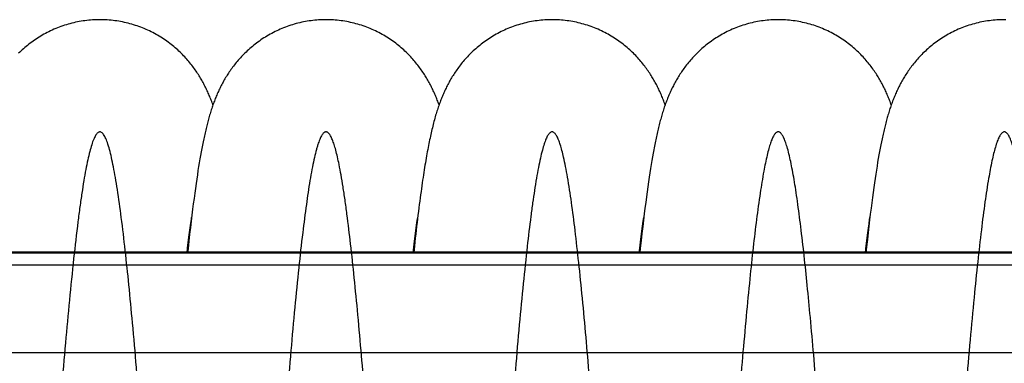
# Model space of a CAD drawing. Extents: x 0 to 594, y 0 to 420.
# Tile 9 of 33: x 250 to 308, y 174 to 194. Entities that reach past the tile are written whole.
import ezdxf

# ---------------------------------------------------------------- set-up
doc = ezdxf.new("R2010")
doc.units = 0
doc.header["$LTSCALE"] = 32.67
for name, color, linetype in [('110593_DXF_CONTINUOUS_LINE', 7, 'CONTINUOUS'), ('110803_DXF_CONTINUOUS_LINE', 7, 'CONTINUOUS'), ('HOSE_125_125DXF_CONTINUOUS', 7, 'CONTINUOUS')]:
    doc.layers.add(name, color=color, linetype=linetype)

msp = doc.modelspace()

# ---------------------------------------------------------------- linework, layer by layer
at = {"layer": '110593_DXF_CONTINUOUS_LINE', "color": 7, "linetype": 'CONTINUOUS'}
for p, q in [((259.52001, 180.35685), (259.49028, 180.35685)), ((272.93181, 180.35685), (272.90202, 180.35685)), ((286.34353, 180.35685), (286.31378, 180.35685)), ((299.75533, 180.35685), (299.72555, 180.35685))]:
    msp.add_line(p, q, dxfattribs=at)
at = {"layer": '110803_DXF_CONTINUOUS_LINE', "color": 7, "linetype": 'CONTINUOUS'}
msp.add_line((239.27829, 180.31403), (371.47829, 180.31403), dxfattribs=at)
at = {"layer": '110803_DXF_CONTINUOUS_LINE', "color": 9, "linetype": 'CONTINUOUS'}
for p, q in [((239.27829, 179.61415), (371.47829, 179.61415)), ((239.27829, 174.42382), (371.47829, 174.42382))]:
    msp.add_line(p, q, dxfattribs=at)
at = {"layer": 'HOSE_125_125DXF_CONTINUOUS', "color": 7, "linetype": 'CONTINUOUS'}
for p, q in [((300.67155, 186.90585), (300.63404, 186.71887)), ((260.35835, 186.50997), (260.32089, 186.30952)), ((260.39591, 186.70434), (260.35835, 186.50997)), ((260.43367, 186.89304), (260.39591, 186.70434)), ((300.55953, 186.32778), (300.52237, 186.1228)), ((300.59673, 186.52631), (300.55953, 186.32778)), ((300.63404, 186.71887), (300.59673, 186.52631)), ((260.24597, 185.88816), (260.20836, 185.6662)), ((260.28347, 186.10245), (260.24597, 185.88816)), ((260.32089, 186.30952), (260.28347, 186.10245)), ((287.05214, 185.78652), (287.01331, 185.55396)), ((287.0908, 186.01072), (287.05214, 185.78652)), ((287.12938, 186.22715), (287.0908, 186.01072)), ((300.48517, 185.91082), (300.44787, 185.69141)), ((300.52237, 186.1228), (300.48517, 185.91082)), ((260.13257, 185.19749), (260.09423, 184.94948)), ((260.17059, 185.43621), (260.13257, 185.19749)), ((260.20836, 185.6662), (260.17059, 185.43621)), ((286.97425, 185.31233), (286.9349, 185.06114)), ((287.01331, 185.55396), (286.97425, 185.31233)), ((300.37271, 185.22829), (300.33469, 184.98327)), ((300.41042, 185.46416), (300.37271, 185.22829)), ((300.44787, 185.69141), (300.41042, 185.46416)), ((260.05553, 184.6915), (260.01643, 184.42318)), ((260.09423, 184.94948), (260.05553, 184.6915)), ((286.89518, 184.79977), (286.85501, 184.52732)), ((286.9349, 185.06114), (286.89518, 184.79977)), ((300.29633, 184.72857), (300.25757, 184.46373)), ((300.33469, 184.98327), (300.29633, 184.72857)), ((259.97689, 184.14399), (259.93683, 183.85314)), ((260.01643, 184.42318), (259.97689, 184.14399)), ((286.81435, 184.24321), (286.77315, 183.94691)), ((286.85501, 184.52732), (286.81435, 184.24321)), ((300.21838, 184.18818), (300.17865, 183.90106)), ((300.25757, 184.46373), (300.21838, 184.18818)), ((259.89618, 183.54979), (259.85491, 183.23327)), ((259.93683, 183.85314), (259.89618, 183.54979)), ((286.7314, 183.63785), (286.68903, 183.31533)), ((286.77315, 183.94691), (286.7314, 183.63785)), ((300.13836, 183.60175), (300.09748, 183.28968)), ((300.17865, 183.90106), (300.13836, 183.60175)), ((259.81297, 182.90292), (259.77028, 182.55774)), ((259.85491, 183.23327), (259.81297, 182.90292)), ((286.64603, 182.97878), (286.60238, 182.62776)), ((286.68903, 183.31533), (286.64603, 182.97878)), ((300.05597, 182.96422), (300.01374, 182.62447)), ((300.09748, 183.28968), (300.05597, 182.96422)), ((259.77028, 182.55774), (259.72681, 182.19698)), ((273.10109, 181.95399), (273.13939, 182.23497)), ((273.13939, 182.23497), (273.16547, 182.42085)), ((286.55791, 182.26059), (286.51255, 181.87602)), ((286.54623, 182.19929), (286.57702, 182.4194)), ((286.60238, 182.62776), (286.55791, 182.26059)), ((299.97078, 182.26977), (299.92705, 181.89947)), ((299.93658, 182.0427), (299.97066, 182.29062)), ((299.97066, 182.29062), (299.9889, 182.42031)), ((300.01374, 182.62447), (299.97078, 182.26977)), ((259.63465, 181.53796), (259.67069, 181.81428)), ((259.6825, 181.81983), (259.63727, 181.42519)), ((259.67069, 181.81428), (259.70562, 182.07463)), ((259.72681, 182.19698), (259.6825, 181.81983)), ((273.02104, 181.33888), (273.06156, 181.65489)), ((273.06156, 181.65489), (273.10109, 181.95399)), ((286.51255, 181.87602), (286.46614, 181.4723)), ((286.46682, 181.60477), (286.50691, 181.9096)), ((286.50691, 181.9096), (286.54623, 182.19929)), ((299.865, 181.49948), (299.90136, 181.7792)), ((299.92705, 181.89947), (299.88244, 181.51227)), ((299.90136, 181.7792), (299.93658, 182.0427)), ((259.5592, 180.93543), (259.59748, 181.24515)), ((259.63727, 181.42519), (259.59109, 181.01217)), ((259.59748, 181.24515), (259.63465, 181.53796)), ((272.97974, 181.00714), (273.02104, 181.33888)), ((286.38488, 180.95295), (286.42613, 181.2858)), ((286.46614, 181.4723), (286.41849, 181.04715)), ((286.42613, 181.2858), (286.46682, 181.60477)), ((299.7889, 180.88943), (299.82751, 181.20304)), ((299.83691, 181.10714), (299.79034, 180.68276)), ((299.82751, 181.20304), (299.865, 181.49948)), ((299.88244, 181.51227), (299.83691, 181.10714)), ((259.48529, 180.31403), (259.51987, 180.6086)), ((259.54391, 180.57975), (259.51548, 180.31403)), ((259.51987, 180.6086), (259.5592, 180.93543)), ((259.59109, 181.01217), (259.54391, 180.57975)), ((272.89701, 180.31403), (272.9378, 180.66046)), ((272.9378, 180.66046), (272.97974, 181.00714)), ((286.3088, 180.31403), (286.34312, 180.60631)), ((286.36952, 180.59913), (286.339, 180.31403)), ((286.34312, 180.60631), (286.38488, 180.95295)), ((286.41849, 181.04715), (286.36952, 180.59913)), ((299.72057, 180.31403), (299.7492, 180.5583)), ((299.7492, 180.5583), (299.7889, 180.88943)), ((299.79034, 180.68276), (299.75077, 180.31403))]:
    msp.add_line(p, q, dxfattribs=at)
at = {"layer": 'HOSE_125_125DXF_CONTINUOUS', "color": 9, "linetype": 'CONTINUOUS'}
msp.add_line((366.27604, 180.35685), (244.27604, 180.35685), dxfattribs=at)
at = {"layer": 'HOSE_125_125DXF_CONTINUOUS', "color": 7, "linetype": 'CONTINUOUS'}
for points in [[(254.31372, 194.14185), (254.21683, 194.14116), (254.10353, 194.1386), (253.99029, 194.13416), (253.87715, 194.12783), (253.76413, 194.11961), (253.65128, 194.10952), (253.53864, 194.09756), (253.42623, 194.08373), (253.31411, 194.06803), (253.2023, 194.05048), (253.09083, 194.03107), (252.97976, 194.00984), (252.86911, 193.98677), (252.75891, 193.96188), (252.64922, 193.93519), (252.54005, 193.90671), (252.43144, 193.87644), (252.32345, 193.84442), (252.2161, 193.81065), (252.10942, 193.77515), (252.00348, 193.73796), (251.89831, 193.69908), (251.79393, 193.65853), (251.69042, 193.61637), (251.58778, 193.57259), (251.48605, 193.52723), (251.38531, 193.48034), (251.28557, 193.43194), (251.18686, 193.38205), (251.08926, 193.33074), (250.99279, 193.27803), (250.89746, 193.22395), (250.80338, 193.16859), (250.71054, 193.11197), (250.61898, 193.05413), (250.52879, 192.99517), (250.44, 192.93513), (250.3526, 192.87404), (250.26668, 192.81201), (250.18225, 192.74908), (250.0993, 192.68528), (250.01789, 192.62071), (249.93803, 192.5554), (249.8597, 192.4894), (249.78295, 192.42281), (249.70779, 192.35566), (249.63418, 192.28799), (249.56218, 192.2199), (249.49178, 192.15142)], [(261.01949, 189.09448), (261.00322, 189.14026), (260.97577, 189.21562), (260.94799, 189.29014), (260.91986, 189.36385), (260.89136, 189.4368), (260.86243, 189.50915), (260.83307, 189.5809), (260.80324, 189.65212), (260.77287, 189.72298), (260.74191, 189.79355), (260.71038, 189.8638), (260.67823, 189.93379), (260.64542, 190.00358), (260.61196, 190.07314), (260.57791, 190.14232), (260.54328, 190.21107), (260.50804, 190.27947), (260.47217, 190.34751), (260.43573, 190.41508), (260.39865, 190.48231), (260.36073, 190.54951), (260.32197, 190.61668), (260.28233, 190.68381), (260.24161, 190.75122), (260.19974, 190.81898), (260.15672, 190.88699), (260.11245, 190.95536), (260.06688, 191.0241), (260.02, 191.09317), (259.97173, 191.16259), (259.922, 191.23241), (259.87082, 191.30252), (259.81822, 191.37282), (259.76416, 191.44328), (259.70863, 191.51386), (259.65172, 191.58438), (259.59345, 191.65478), (259.53375, 191.72506), (259.47264, 191.79515), (259.41011, 191.86501), (259.34614, 191.93463), (259.28066, 192.00402), (259.21365, 192.07313), (259.14509, 192.14194), (259.07493, 192.21044), (259.00314, 192.27862), (258.9297, 192.3464), (258.85466, 192.41371), (258.77798, 192.48052), (258.69965, 192.54678), (258.61977, 192.61235), (258.53833, 192.67721), (258.45531, 192.74131), (258.37082, 192.80454), (258.28485, 192.86684), (258.19741, 192.9282), (258.10858, 192.98849), (258.01837, 193.0477), (257.92679, 193.10577), (257.83394, 193.16262), (257.73983, 193.21821), (257.64447, 193.27252), (257.54794, 193.32546), (257.45027, 193.37702), (257.35146, 193.42716), (257.2516, 193.47581), (257.1507, 193.52297), (257.04878, 193.56859), (256.94594, 193.61263), (256.84218, 193.65507), (256.73754, 193.69588), (256.63209, 193.73501), (256.52587, 193.77246), (256.41889, 193.8082), (256.31124, 193.8422), (256.20294, 193.87444), (256.09401, 193.90492), (255.98452, 193.9336), (255.87449, 193.96048), (255.76395, 193.98555), (255.65297, 194.00878), (255.54157, 194.03017), (255.42978, 194.04971), (255.31765, 194.06739), (255.20521, 194.0832), (255.09249, 194.09714), (254.97952, 194.1092), (254.86635, 194.11937), (254.75301, 194.12765), (254.63953, 194.13404), (254.52596, 194.13854), (254.41231, 194.14113), (254.31372, 194.14185)], [(267.72533, 194.14181), (267.62866, 194.14112), (267.51557, 194.13858), (267.40256, 194.13415), (267.28965, 194.12785), (267.17686, 194.11967), (267.06425, 194.10962), (266.95185, 194.09771), (266.83968, 194.08393), (266.72778, 194.0683), (266.61619, 194.05082), (266.50493, 194.0315), (266.39405, 194.01034), (266.28358, 193.98736), (266.17354, 193.96256), (266.06401, 193.93596), (265.95501, 193.90758), (265.84657, 193.87742), (265.73876, 193.84552), (265.63161, 193.81188), (265.52514, 193.77652), (265.41941, 193.73948), (265.31447, 193.70076), (265.21032, 193.6604), (265.10704, 193.61842), (265.00463, 193.57484), (264.90313, 193.52968), (264.80261, 193.483), (264.70307, 193.43481), (264.60455, 193.38513), (264.50714, 193.33404), (264.41085, 193.28156), (264.3157, 193.22773), (264.22179, 193.1726), (264.12911, 193.11623), (264.03769, 193.05863), (263.94762, 192.9999), (263.8589, 192.94006), (263.77153, 192.87916), (263.68561, 192.8173), (263.60113, 192.75449), (263.51809, 192.69079), (263.43659, 192.62631), (263.35661, 192.56109), (263.27817, 192.49516), (263.20133, 192.42865), (263.12609, 192.3616), (263.05243, 192.29405), (262.98041, 192.22611), (262.91004, 192.15784), (262.84127, 192.08926), (262.77408, 192.0204), (262.70845, 191.95131), (262.64436, 191.88201), (262.58175, 191.8125), (262.52056, 191.74278), (262.46082, 191.67291), (262.40257, 191.60303), (262.34579, 191.53315), (262.29046, 191.46331), (262.23666, 191.39368), (262.18439, 191.32436), (262.13359, 191.25532), (262.08418, 191.18653), (262.03616, 191.11804), (261.98947, 191.04985), (261.94395, 190.9818), (261.89959, 190.91391), (261.85635, 190.84618), (261.81412, 190.77849), (261.77287, 190.71083), (261.73259, 190.64321), (261.69316, 190.5755), (261.65457, 190.50769), (261.6168, 190.4398), (261.57979, 190.37174), (261.54352, 190.30349), (261.50798, 190.23506), (261.47312, 190.1664), (261.43892, 190.09747), (261.40537, 190.02829), (261.37245, 189.95882), (261.34013, 189.88906), (261.30842, 189.81898), (261.27729, 189.74859), (261.24672, 189.67787), (261.21671, 189.6068), (261.18724, 189.53537), (261.15828, 189.46356), (261.12983, 189.39134), (261.10187, 189.31872), (261.07438, 189.24564), (261.04734, 189.17209), (261.02078, 189.09813), (260.99465, 189.02372), (260.96896, 188.94884), (260.9437, 188.87353), (260.91886, 188.79775), (260.89442, 188.72148), (260.8704, 188.64483), (260.84679, 188.56779), (260.82357, 188.4903), (260.80071, 188.41235), (260.7782, 188.3339), (260.75602, 188.25492), (260.73415, 188.17537), (260.71257, 188.09522), (260.69127, 188.01444), (260.67024, 187.93302), (260.64947, 187.85093), (260.62894, 187.76815), (260.60864, 187.68465), (260.58856, 187.60045), (260.5687, 187.51549), (260.54901, 187.42964), (260.52948, 187.34291), (260.51012, 187.25524), (260.49086, 187.16646), (260.47171, 187.07652), (260.43367, 186.89304)], [(274.43135, 189.09459), (274.43023, 189.09778), (274.40519, 189.16755), (274.37964, 189.23719), (274.35357, 189.30673), (274.32694, 189.37621), (274.29973, 189.44562), (274.27194, 189.51497), (274.24354, 189.58427), (274.21451, 189.65354), (274.18485, 189.72274), (274.15454, 189.79188), (274.12355, 189.86097), (274.09187, 189.93001), (274.05948, 189.99902), (274.02635, 190.068), (273.99248, 190.13694), (273.95784, 190.20584), (273.92241, 190.27472), (273.88618, 190.34353), (273.84915, 190.41228), (273.81128, 190.48098), (273.77256, 190.5496), (273.73301, 190.61812), (273.69257, 190.68656), (273.65117, 190.75502), (273.60879, 190.82347), (273.56542, 190.89193), (273.52092, 190.96052), (273.4753, 191.02922), (273.42851, 191.09803), (273.38041, 191.16707), (273.33097, 191.23637), (273.28017, 191.30587), (273.22793, 191.3756), (273.17419, 191.44557), (273.11896, 191.51571), (273.06225, 191.58594), (273.00403, 191.65622), (272.94427, 191.72652), (272.88301, 191.79674), (272.82022, 191.86685), (272.75588, 191.9368), (272.69004, 192.0065), (272.62267, 192.07591), (272.55376, 192.14499), (272.48333, 192.21366), (272.41136, 192.28189), (272.33785, 192.34965), (272.2628, 192.41687), (272.18619, 192.48351), (272.10803, 192.54954), (272.02831, 192.6149), (271.94704, 192.67954), (271.86421, 192.74343), (271.77984, 192.80649), (271.69391, 192.8687), (271.60644, 192.93), (271.51758, 192.99026), (271.42733, 193.04942), (271.33569, 193.10747), (271.24279, 193.16428), (271.14864, 193.21983), (271.05325, 193.27409), (270.9567, 193.32699), (270.859, 193.3785), (270.76017, 193.42858), (270.6603, 193.47718), (270.55942, 193.52426), (270.45754, 193.56981), (270.35475, 193.61377), (270.25109, 193.65611), (270.14657, 193.69682), (270.04125, 193.73586), (269.93517, 193.77322), (269.82834, 193.80887), (269.72082, 193.84278), (269.61264, 193.87495), (269.50383, 193.90536), (269.39444, 193.93399), (269.28452, 193.96081), (269.17407, 193.98583), (269.06317, 194.00902), (268.95185, 194.03037), (268.84013, 194.04988), (268.72806, 194.06753), (268.61569, 194.08331), (268.50304, 194.09722), (268.39016, 194.10925), (268.2771, 194.1194), (268.16387, 194.12766), (268.05053, 194.13403), (267.93714, 194.13851), (267.8237, 194.1411), (267.72533, 194.14181)], [(281.13711, 194.14172), (281.04033, 194.14103), (280.92713, 194.13848), (280.81401, 194.13405), (280.70097, 194.12773), (280.58807, 194.11954), (280.47534, 194.10947), (280.36282, 194.09753), (280.25053, 194.08373), (280.13852, 194.06807), (280.02683, 194.05055), (279.91548, 194.03119), (279.80451, 194.01), (279.69396, 193.98698), (279.58386, 193.96214), (279.47426, 193.9355), (279.3652, 193.90708), (279.25669, 193.87687), (279.14879, 193.84491), (279.04154, 193.81121), (278.93495, 193.77579), (278.8291, 193.73866), (278.724, 193.69985), (278.61969, 193.65938), (278.51623, 193.61728), (278.41364, 193.57358), (278.31195, 193.52829), (278.21124, 193.48146), (278.11151, 193.43312), (278.0128, 193.38328), (277.91522, 193.33203), (277.81876, 193.27939), (277.72345, 193.22538), (277.62938, 193.17008), (277.53656, 193.11353), (277.44499, 193.05575), (277.35473, 192.9968), (277.26578, 192.93671), (277.17815, 192.87551), (277.09193, 192.81331), (277.00709, 192.75011), (276.92366, 192.68598), (276.84181, 192.62107), (276.76152, 192.55543), (276.6828, 192.4891), (276.60579, 192.42226), (276.53052, 192.355), (276.45693, 192.28733), (276.38508, 192.21936), (276.31501, 192.1512), (276.24664, 192.08284), (276.17985, 192.01422), (276.11463, 191.94539), (276.05094, 191.87638), (275.98867, 191.80711), (275.92777, 191.73757), (275.86824, 191.66782), (275.81004, 191.59787), (275.75311, 191.52765), (275.69747, 191.45728), (275.64324, 191.38694), (275.59039, 191.31667), (275.53891, 191.24649), (275.48889, 191.17662), (275.44034, 191.10714), (275.3932, 191.03801), (275.34746, 190.96934), (275.30316, 190.90125), (275.2602, 190.83366), (275.21835, 190.76629), (275.1776, 190.69917), (275.13791, 190.63229), (275.09908, 190.56536), (275.06107, 190.49836), (275.02389, 190.43131), (274.98736, 190.36395), (274.95145, 190.2962), (274.91618, 190.22812), (274.88151, 190.15967), (274.84739, 190.09075), (274.81385, 190.02142), (274.781, 189.95193), (274.74881, 189.88227), (274.71728, 189.81244), (274.68646, 189.74261), (274.65636, 189.67284), (274.62694, 189.60307), (274.59818, 189.53331), (274.57014, 189.46375), (274.54272, 189.39418), (274.5157, 189.32409), (274.48907, 189.25345), (274.46281, 189.18222), (274.43671, 189.10981), (274.41073, 189.03608), (274.38489, 188.96105), (274.35908, 188.88437), (274.33323, 188.80574), (274.30741, 188.72531), (274.28169, 188.64327), (274.25606, 188.55953), (274.23051, 188.47403), (274.20516, 188.38711), (274.18, 188.29869), (274.155, 188.20871), (274.13027, 188.11753), (274.10582, 188.02519), (274.0816, 187.93152), (274.05762, 187.83659), (274.0339, 187.74043), (274.01038, 187.64289), (273.987, 187.5437), (273.96374, 187.44276), (273.94059, 187.34005), (273.91753, 187.2354), (273.89453, 187.1287), (273.87159, 187.01991), (273.84869, 186.90898), (273.82583, 186.79586), (273.803, 186.68044), (273.78017, 186.5626), (273.75733, 186.44225), (273.73448, 186.31935), (273.71162, 186.1939), (273.68875, 186.06583), (273.66586, 185.93508), (273.64295, 185.80168), (273.62004, 185.66564), (273.59711, 185.52682), (273.57411, 185.38503), (273.55107, 185.24029), (273.52796, 185.09246), (273.50472, 184.94109), (273.48136, 184.78614), (273.45786, 184.6275), (273.43415, 184.46459), (273.41022, 184.29731), (273.38607, 184.12558), (273.36165, 183.94886), (273.33692, 183.76691), (273.31191, 183.57972), (273.2866, 183.38712), (273.26095, 183.18866), (273.23499, 182.98454), (273.20886, 182.77559), (273.18253, 182.5617), (273.15601, 182.34281), (273.12943, 182.11994), (273.10278, 181.8931), (273.07606, 181.66222), (273.04938, 181.42829), (273.02277, 181.19153), (272.9962, 180.95176), (272.9697, 180.70939), (272.92725, 180.31403)], [(287.84308, 189.09462), (287.8191, 189.16161), (287.79214, 189.23519), (287.76475, 189.30825), (287.7369, 189.38083), (287.70858, 189.45296), (287.67973, 189.52477), (287.65031, 189.59631), (287.62032, 189.66757), (287.58974, 189.73857), (287.55851, 189.80942), (287.52665, 189.88004), (287.49427, 189.95015), (287.46139, 190.01974), (287.42797, 190.08886), (287.39406, 190.15741), (287.35975, 190.22523), (287.32492, 190.2925), (287.2894, 190.35961), (287.25316, 190.42654), (287.2162, 190.49331), (287.17824, 190.56033), (287.13921, 190.6277), (287.09914, 190.69531), (287.05795, 190.76323), (287.01557, 190.83151), (286.972, 190.90008), (286.92723, 190.96891), (286.88123, 191.03798), (286.83395, 191.10727), (286.78541, 191.17675), (286.73556, 191.24638), (286.68438, 191.31614), (286.63185, 191.38599), (286.57797, 191.4559), (286.52269, 191.52585), (286.46599, 191.5958), (286.40786, 191.66573), (286.34826, 191.73561), (286.28717, 191.8054), (286.22456, 191.87507), (286.16042, 191.94459), (286.09473, 192.01392), (286.02745, 192.08304), (285.95857, 192.15189), (285.8881, 192.22041), (285.81602, 192.28856), (285.74231, 192.3563), (285.66703, 192.42352), (285.59017, 192.49019), (285.51172, 192.55626), (285.43174, 192.62163), (285.35022, 192.68626), (285.26716, 192.7501), (285.18264, 192.81306), (285.09665, 192.8751), (285.0092, 192.93618), (284.92037, 192.99621), (284.83017, 193.05514), (284.7386, 193.11294), (284.64577, 193.16951), (284.55169, 193.22484), (284.45636, 193.27887), (284.3599, 193.33154), (284.26233, 193.3828), (284.16366, 193.43263), (284.06397, 193.48098), (283.96331, 193.5278), (283.86168, 193.57308), (283.75915, 193.61679), (283.65574, 193.65889), (283.55147, 193.69936), (283.44641, 193.73818), (283.34059, 193.77532), (283.23403, 193.81076), (283.1268, 193.84448), (283.01893, 193.87646), (282.91044, 193.90668), (282.80138, 193.93513), (282.6918, 193.96179), (282.5817, 193.98665), (282.47116, 194.0097), (282.36018, 194.03092), (282.24881, 194.05031), (282.1371, 194.06785), (282.02508, 194.08354), (281.91277, 194.09737), (281.80022, 194.10933), (281.68748, 194.11943), (281.57457, 194.12764), (281.46153, 194.13398), (281.34841, 194.13844), (281.23523, 194.14101), (281.13711, 194.14172)], [(294.54894, 194.14184), (294.45226, 194.14115), (294.33916, 194.1386), (294.22612, 194.13418), (294.11316, 194.12787), (294.00033, 194.11969), (293.88767, 194.10963), (293.77521, 194.09771), (293.66299, 194.08392), (293.55104, 194.06828), (293.43941, 194.05078), (293.32811, 194.03145), (293.21721, 194.01028), (293.10673, 193.98729), (292.9967, 193.96248), (292.88717, 193.93588), (292.77816, 193.90748), (292.66971, 193.87732), (292.56188, 193.8454), (292.45468, 193.81174), (292.34817, 193.77635), (292.24239, 193.73928), (292.13739, 193.70053), (292.03317, 193.66013), (291.92983, 193.61811), (291.82737, 193.57449), (291.72582, 193.5293), (291.62527, 193.48258), (291.52572, 193.43436), (291.4272, 193.38467), (291.32978, 193.33356), (291.23348, 193.28106), (291.13832, 193.22719), (291.04439, 193.17204), (290.9517, 193.11563), (290.86026, 193.058), (290.77018, 192.99924), (290.68146, 192.93939), (290.59411, 192.87848), (290.50822, 192.81661), (290.42379, 192.75382), (290.34081, 192.69015), (290.25937, 192.6257), (290.17945, 192.5605), (290.10105, 192.4946), (290.02424, 192.42809), (289.949, 192.36103), (289.87533, 192.29345), (289.80327, 192.22545), (289.73282, 192.15708), (289.66394, 192.08838), (289.59668, 192.01942), (289.53101, 191.95026), (289.46691, 191.88092), (289.40434, 191.81143), (289.34328, 191.74183), (289.28371, 191.67214), (289.22559, 191.60239), (289.16889, 191.53259), (289.1136, 191.4628), (289.0597, 191.39303), (289.00715, 191.32331), (288.95594, 191.25368), (288.90608, 191.1842), (288.85753, 191.1149), (288.81026, 191.0458), (288.76428, 190.97694), (288.71958, 190.90841), (288.6761, 190.84017), (288.63375, 190.77214), (288.59252, 190.70437), (288.55238, 190.63684), (288.51316, 190.56935), (288.47484, 190.50189), (288.43741, 190.43449), (288.40076, 190.36695), (288.36484, 190.29927), (288.32967, 190.23147), (288.29514, 190.16339), (288.26124, 190.095), (288.22796, 190.02631), (288.19528, 189.95732), (288.16317, 189.88798), (288.13164, 189.81829), (288.1007, 189.7483), (288.07032, 189.67801), (288.04048, 189.60737), (288.0112, 189.53642), (287.98245, 189.46515), (287.9542, 189.39352), (287.92644, 189.32145), (287.89913, 189.24893), (287.87226, 189.17592), (287.84579, 189.10232), (287.81968, 189.02804), (287.79393, 188.9531), (287.76855, 188.87751), (287.74351, 188.80119), (287.71879, 188.72414), (287.69443, 188.64645), (287.67041, 188.56809), (287.64671, 188.48902), (287.62335, 188.40931), (287.60031, 188.32894), (287.57757, 188.24786), (287.55516, 188.16617), (287.53306, 188.08388), (287.51125, 188.0009), (287.48971, 187.9172), (287.46844, 187.83278), (287.4474, 187.74757), (287.42657, 187.66144), (287.40592, 187.57435), (287.38546, 187.48627), (287.36514, 187.39711), (287.34496, 187.30681), (287.32492, 187.21537), (287.305, 187.12271), (287.28518, 187.02881), (287.26547, 186.93363), (287.24584, 186.83711), (287.2263, 186.73923), (287.20682, 186.63993), (287.1874, 186.53911), (287.16803, 186.43674), (287.12938, 186.22715)], [(301.25481, 189.09449), (301.23766, 189.1427), (301.21053, 189.21719), (301.18307, 189.29083), (301.15528, 189.36368), (301.12714, 189.43575), (301.09858, 189.50723), (301.06959, 189.57814), (301.04016, 189.6485), (301.0102, 189.71851), (300.97969, 189.7882), (300.94862, 189.85758), (300.91692, 189.92677), (300.88455, 189.9958), (300.85152, 190.06467), (300.81781, 190.13337), (300.78339, 190.20193), (300.74825, 190.27034), (300.71236, 190.33863), (300.67571, 190.40679), (300.63827, 190.47485), (300.59998, 190.54289), (300.5608, 190.6109), (300.52073, 190.67889), (300.47966, 190.747), (300.43758, 190.81518), (300.39445, 190.88345), (300.35012, 190.95199), (300.30456, 191.0208), (300.25775, 191.08984), (300.20953, 191.15926), (300.15981, 191.22913), (300.10862, 191.29933), (300.05599, 191.36974), (300.00187, 191.44036), (299.94625, 191.51113), (299.88924, 191.58184), (299.83084, 191.65243), (299.77102, 191.72292), (299.70977, 191.79322), (299.6471, 191.86328), (299.58298, 191.9331), (299.51734, 192.00268), (299.45018, 192.07198), (299.38148, 192.14096), (299.31118, 192.20962), (299.23925, 192.27794), (299.16569, 192.34584), (299.09054, 192.41326), (299.01375, 192.48017), (298.93534, 192.54651), (298.85537, 192.61216), (298.77384, 192.67708), (298.69075, 192.74124), (298.60618, 192.80452), (298.52014, 192.86688), (298.43262, 192.92827), (298.34371, 192.98862), (298.25343, 193.04786), (298.16176, 193.10598), (298.06882, 193.16287), (297.97462, 193.2185), (297.87916, 193.27285), (297.78254, 193.32583), (297.68477, 193.37742), (297.58588, 193.42758), (297.48595, 193.47625), (297.38501, 193.5234), (297.28307, 193.56901), (297.18022, 193.61303), (297.07648, 193.65544), (296.97187, 193.69622), (296.86646, 193.73532), (296.76028, 193.77274), (296.65336, 193.80844), (296.54576, 193.84241), (296.43752, 193.87462), (296.32865, 193.90507), (296.21921, 193.93373), (296.10924, 193.96059), (295.99876, 193.98563), (295.88782, 194.00884), (295.77647, 194.03022), (295.66472, 194.04975), (295.55262, 194.06742), (295.44021, 194.08322), (295.32751, 194.09715), (295.21458, 194.1092), (295.10144, 194.11937), (294.98812, 194.12765), (294.87467, 194.13404), (294.76112, 194.13853), (294.6475, 194.14113), (294.54894, 194.14184)], [(307.96066, 194.14183), (307.86369, 194.14114), (307.75031, 194.13858), (307.637, 194.13413), (307.52379, 194.12779), (307.41071, 194.11957), (307.2978, 194.10947), (307.18509, 194.09749), (307.07262, 194.08364), (306.96043, 194.06792), (306.84855, 194.05035), (306.73702, 194.03092), (306.62587, 194.00966), (306.51513, 193.98656), (306.40484, 193.96163), (306.29505, 193.9349), (306.18579, 193.90637), (306.07709, 193.87606), (305.96901, 193.84399), (305.86156, 193.81016), (305.75479, 193.7746), (305.64877, 193.73734), (305.54351, 193.6984), (305.43904, 193.65779), (305.33546, 193.61556), (305.23279, 193.57173), (305.13104, 193.52632), (305.03031, 193.47939), (304.9306, 193.43096), (304.83194, 193.38106), (304.73441, 193.32974), (304.63801, 193.27704), (304.54277, 193.22297), (304.44877, 193.16762), (304.35601, 193.11101), (304.26451, 193.05317), (304.17438, 192.99421), (304.08563, 192.93417), (303.99826, 192.87307), (303.91237, 192.81102), (303.82795, 192.74806), (303.745, 192.68423), (303.66361, 192.61963), (303.58375, 192.55429), (303.50543, 192.48827), (303.4287, 192.42165), (303.35357, 192.35449), (303.28, 192.28681), (303.20804, 192.21872), (303.1377, 192.15027), (303.06894, 192.08149), (303.00174, 192.0124), (302.93608, 191.94306), (302.87194, 191.87348), (302.8093, 191.80371), (302.7481, 191.73375), (302.68836, 191.66365), (302.63012, 191.59352), (302.57334, 191.5234), (302.51801, 191.45331), (302.46416, 191.38338), (302.41181, 191.31368), (302.36087, 191.24419), (302.31131, 191.17491), (302.26311, 191.10588), (302.21622, 191.03711), (302.17056, 190.96854), (302.1261, 190.90018), (302.08281, 190.83205), (302.04062, 190.76408), (301.9995, 190.6963), (301.95943, 190.62871), (301.92029, 190.56117), (301.88208, 190.4937), (301.84475, 190.42629), (301.8082, 190.35876), (301.77239, 190.2911), (301.73733, 190.22332), (301.70291, 190.15528), (301.66911, 190.08692), (301.63594, 190.01828), (301.60337, 189.94932), (301.57137, 189.88003), (301.53994, 189.8104), (301.50908, 189.74044), (301.47877, 189.67012), (301.44899, 189.59944), (301.41974, 189.5284), (301.391, 189.45696), (301.36275, 189.38512), (301.33499, 189.31289), (301.30771, 189.24025), (301.28089, 189.16718), (301.25454, 189.09373), (301.22865, 189.01988), (301.20318, 188.9456), (301.17816, 188.87093), (301.15356, 188.79584), (301.12935, 188.72029), (301.10554, 188.6443), (301.08209, 188.56781), (301.05901, 188.49081), (301.03628, 188.41336), (301.01391, 188.33544), (300.99187, 188.25701), (300.97014, 188.17804), (300.94871, 188.09851), (300.92757, 188.01839), (300.90668, 187.9376), (300.88603, 187.85612), (300.86561, 187.77392), (300.84542, 187.69102), (300.82546, 187.6074), (300.8057, 187.52303), (300.78612, 187.43781), (300.76672, 187.35175), (300.74747, 187.2648), (300.72834, 187.17677), (300.70932, 187.08764), (300.67155, 186.90585)], [(308.0591, 194.14112), (307.96066, 194.14183)], [(259.70562, 182.07463), (259.73942, 182.31965), (259.75363, 182.42045)]]:
    msp.add_lwpolyline(points, dxfattribs=at)
at = {"layer": 'HOSE_125_125DXF_CONTINUOUS', "color": 9, "linetype": 'CONTINUOUS'}
msp.add_open_spline([(353.07604, 138.64203), (352.97435, 139.70289), (352.7653, 142.02412), (352.46326, 145.6956), (352.14466, 149.83385), (351.82663, 154.15104), (351.49984, 158.67285), (351.17343, 163.17648), (350.88652, 167.02635), (350.64907, 170.07824), (350.47455, 172.23675), (350.30889, 174.19655), (350.14894, 176.00006), (349.98489, 177.74528), (349.81626, 179.41608), (349.64779, 180.95168), (349.47571, 182.37451), (349.2997, 183.66627), (349.14479, 184.64644), (349.02149, 185.32049), (348.93712, 185.73886), (348.85286, 186.1135), (348.76684, 186.4512), (348.6789, 186.74892), (348.58838, 187.00343), (348.50926, 187.18086), (348.44442, 187.29457), (348.3987, 187.36122), (348.35288, 187.4145), (348.30675, 187.45444), (348.25998, 187.48092), (348.21233, 187.49334), (348.16433, 187.49095), (348.11696, 187.47393), (348.07043, 187.4431), (348.00063, 187.37581), (347.91485, 187.24616), (347.81765, 187.0397), (347.71992, 186.77113), (347.63041, 186.46998), (347.54697, 186.14483), (347.46913, 185.80398), (347.3912, 185.42577), (347.2776, 184.82092), (347.13462, 183.94586), (346.96685, 182.76021), (346.79876, 181.41834), (346.62502, 179.88141), (346.44666, 178.15163), (346.26917, 176.28742), (346.09607, 174.34799), (345.92211, 172.29366), (345.74354, 170.08533), (345.49611, 166.90543), (345.18002, 162.65417), (344.81748, 157.63489), (344.45408, 152.62223), (344.15803, 148.65592), (343.91043, 145.49329), (343.7228, 143.19075), (343.53036, 140.94747), (343.33714, 138.83757), (343.14891, 136.93423), (342.96231, 135.2044), (342.77137, 133.61395), (342.57531, 132.18579), (342.38002, 130.98155), (342.20768, 130.11405), (342.0621, 129.53279), (341.95605, 129.17999), (341.85056, 128.89988), (341.752, 128.70315), (341.66079, 128.57965), (341.58148, 128.51162), (341.49499, 128.48419), (341.4047, 128.50727), (341.31973, 128.57837), (341.23619, 128.69294), (341.15287, 128.85191), (341.06934, 129.05576), (340.98555, 129.30483), (340.86573, 129.72465), (340.71417, 130.38892), (340.53757, 131.3489), (340.36235, 132.4864), (340.19069, 133.76635), (340.01705, 135.21627), (339.83874, 136.86284), (339.58635, 139.4074), (339.26516, 143.03989), (338.90488, 147.56077), (338.54279, 152.39438), (338.18948, 157.26593), (337.8176, 162.41446), (337.50236, 166.66878), (337.24414, 169.99193), (337.05647, 172.31669), (336.86399, 174.58665), (336.66623, 176.77684), (336.46864, 178.80379), (336.2668, 180.69273), (336.06042, 182.41511), (335.86015, 183.85975), (335.69637, 184.85786), (335.57867, 185.47951), (335.49237, 185.89122), (335.40401, 186.26571), (335.31307, 186.59977), (335.22243, 186.88114), (335.13213, 187.10973), (335.04219, 187.28534), (334.96194, 187.39612), (334.89559, 187.454), (334.84883, 187.48068), (334.8012, 187.49333), (334.73167, 187.49015), (334.6627, 187.4492), (334.60134, 187.38606), (334.5299, 187.2901), (334.44396, 187.12762), (334.34964, 186.89179), (334.25717, 186.60565), (334.16625, 186.27259), (334.07511, 185.88731), (333.94019, 185.24118), (333.77201, 184.27283), (333.57606, 182.92672), (333.37952, 181.36414), (333.17601, 179.5415), (332.96709, 177.46471), (332.7648, 175.26982), (332.57239, 173.03974), (332.31251, 169.87051), (331.98521, 165.60384), (331.58287, 160.09854), (331.18119, 154.52079), (330.83461, 149.81963), (330.55618, 146.21337), (330.34184, 143.55587), (330.12763, 141.04558), (329.90851, 138.65168), (329.68416, 136.41119), (329.47461, 134.54575), (329.28927, 133.09043), (329.13071, 131.98049), (328.99114, 131.12967), (328.87346, 130.50758), (328.78913, 130.10487), (328.7049, 129.74613), (328.6208, 129.43186), (328.53692, 129.16248), (328.45158, 128.93364), (328.36459, 128.74809), (328.28477, 128.62332), (328.21881, 128.55346), (328.1725, 128.51826), (328.12543, 128.49664), (328.07875, 128.48961), (328.0336, 128.49632), (327.99024, 128.51503), (327.94746, 128.54539), (327.88679, 128.60522), (327.81302, 128.71212), (327.72661, 128.88319), (327.63797, 129.10891), (327.5473, 129.3916), (327.45636, 129.72696), (327.36522, 130.1145), (327.27395, 130.55362), (327.14618, 131.23884), (326.98296, 132.25762), (326.79071, 133.6643), (326.60519, 135.21589), (326.42836, 136.8533), (326.25449, 138.59919), (326.07599, 140.52617), (325.89316, 142.62776), (325.71024, 144.84315), (325.45143, 148.11455), (325.1357, 152.3281), (324.75388, 157.59593), (324.37249, 162.87478), (324.03664, 167.38395), (323.75767, 170.93477), (323.55737, 173.36257), (323.37196, 175.48703), (323.19896, 177.35715), (323.02161, 179.1428), (322.83933, 180.82425), (322.65731, 182.33666), (322.49872, 183.50136), (322.36715, 184.35607), (322.26813, 184.94246), (322.16923, 185.47036), (322.07258, 185.92877), (321.97844, 186.31979), (321.88753, 186.64586), (321.79697, 186.91929), (321.70492, 187.14379), (321.62242, 187.29743), (321.5509, 187.39134), (321.48944, 187.45276), (321.41893, 187.4923), (321.34664, 187.49251), (321.29495, 187.47515), (321.24445, 187.44147), (321.17239, 187.36992), (321.08579, 187.23604), (320.98853, 187.02609), (320.8872, 186.74401), (320.78312, 186.38616), (320.67659, 185.94942), (320.56974, 185.44164), (320.43229, 184.6996), (320.27112, 183.68205), (320.08349, 182.30724), (319.89083, 180.69799), (319.69353, 178.85712), (319.49599, 176.83497), (319.29215, 174.58213), (319.08291, 172.11107), (318.80338, 168.6246), (318.45549, 164.01238), (318.04297, 158.31785), (317.68225, 153.32634), (317.38229, 149.29786), (317.17009, 146.54163), (316.9786, 144.15456), (316.80532, 142.08336), (316.62758, 140.06732), (316.44493, 138.1265), (316.26244, 136.3328), (316.07598, 134.66148), (315.88529, 133.13547), (315.69325, 131.8039), (315.52979, 130.8489), (315.40157, 130.2148), (315.30835, 129.80587), (315.21303, 129.44308), (315.115, 129.13025), (315.01739, 128.87916), (314.9204, 128.69004), (314.83308, 128.57377), (314.7604, 128.51763), (314.70911, 128.49494), (314.65678, 128.48936), (314.60474, 128.50147), (314.55391, 128.53025), (314.5022, 128.57636), (314.44958, 128.64113), (314.37251, 128.76279), (314.27952, 128.96412), (314.17384, 129.26257), (314.07426, 129.61069), (313.979, 130.0007), (313.88778, 130.42546), (313.79641, 130.90121), (313.70207, 131.44377), (313.60521, 132.05505), (313.46789, 132.99933), (313.29846, 134.31327), (313.10142, 136.04221), (312.89777, 138.02264), (312.68869, 140.24633), (312.48054, 142.63298), (312.27751, 145.10089), (312.07361, 147.69352), (311.86431, 150.45329), (311.57641, 154.35171), (311.21036, 159.42805), (310.85309, 164.33973), (310.57176, 168.0524), (310.38398, 170.45448), (310.19135, 172.81897), (309.99346, 175.12093), (309.7957, 177.27402), (309.59352, 179.30676), (309.38656, 181.18989), (309.20544, 182.64319), (309.06172, 183.66318), (308.96261, 184.31102), (308.8636, 184.90167), (308.76241, 185.44616), (308.65883, 185.93981), (308.55227, 186.37792), (308.44616, 186.74415), (308.34059, 187.03765), (308.24753, 187.23472), (308.17033, 187.35276), (308.11661, 187.41623), (308.06231, 187.46156), (308.00665, 187.48832), (307.94947, 187.49483), (307.89088, 187.4797), (307.83237, 187.44217), (307.77399, 187.38251), (307.71601, 187.30159), (307.63251, 187.15381), (307.5319, 186.91198), (307.42485, 186.57863), (307.3222, 186.19182), (307.18208, 185.57796), (307.00458, 184.62246), (306.7973, 183.25912), (306.58491, 181.61276), (306.37184, 179.72577), (306.15142, 177.55005), (305.92514, 175.09764), (305.62055, 171.53202), (305.24261, 166.69957), (304.79714, 160.62584), (304.41194, 155.27137), (304.08828, 150.86646), (303.81888, 147.30455), (303.57021, 144.17737), (303.34965, 141.5763), (303.1808, 139.68785), (303.01205, 137.91492), (302.83936, 136.22884), (302.66247, 134.64873), (302.48446, 133.22429), (302.33442, 132.16764), (302.21752, 131.43446), (302.131, 130.93464), (302.04232, 130.46827), (301.95106, 130.03868), (301.85997, 129.66075), (301.76909, 129.33509), (301.67849, 129.06224), (301.5882, 128.84218), (301.49834, 128.67496), (301.41693, 128.5701), (301.34789, 128.51714), (301.29657, 128.49472), (301.24423, 128.48946), (301.19222, 128.50188), (301.14141, 128.53089), (301.06908, 128.59584), (300.98911, 128.71205), (300.90259, 128.88509), (300.81903, 129.09723), (300.73517, 129.35435), (300.60919, 129.80773), (300.45358, 130.51404), (300.27336, 131.52364), (300.0924, 132.72889), (299.90466, 134.16715), (299.7119, 135.83757), (299.52024, 137.68134), (299.33316, 139.63835), (299.14485, 141.74665), (298.95154, 144.04328), (298.75347, 146.51622), (298.55534, 149.08889), (298.27735, 152.80604), (297.95754, 157.22146), (297.58337, 162.39672), (297.28762, 166.39191), (297.0404, 169.59173), (296.8527, 171.93362), (296.66019, 174.22427), (296.46694, 176.38791), (296.27868, 178.3496), (296.09193, 180.14353), (295.90075, 181.80493), (295.73133, 183.10433), (295.59391, 184.03641), (295.49485, 184.65207), (295.3959, 185.20983), (295.29482, 185.71981), (295.19142, 186.17741), (295.08505, 186.57804), (294.9792, 186.90639), (294.87746, 187.15397), (294.79072, 187.30923), (294.72504, 187.39374), (294.66795, 187.45049), (294.60388, 187.48842), (294.53743, 187.49383), (294.48819, 187.4825), (294.4384, 187.45498), (294.36606, 187.39122), (294.27914, 187.26636), (294.182, 187.06714), (294.08431, 186.80583), (293.98621, 186.4827), (293.84531, 185.93139), (293.6676, 185.05406), (293.46076, 183.78306), (293.2554, 182.27544), (293.05414, 180.58117), (292.85055, 178.66856), (292.64153, 176.50773), (292.42745, 174.10922), (292.21321, 171.54636), (291.9091, 167.71446), (291.57166, 163.1826), (291.18711, 157.86885), (290.89275, 153.80013), (290.64711, 150.47984), (290.45921, 147.99674), (290.26642, 145.52898), (290.0731, 143.15876), (289.88477, 140.96756), (289.69752, 138.91672), (289.50563, 136.96658), (289.30841, 135.14154), (289.11164, 133.51496), (288.91132, 132.07124), (288.73395, 130.99311), (288.58265, 130.23332), (288.48017, 129.78555), (288.38275, 129.42099), (288.29205, 129.13335), (288.2017, 128.89843), (288.11012, 128.71339), (288.02682, 128.5934), (287.95446, 128.52938), (287.9036, 128.50102), (287.85154, 128.48932), (287.79922, 128.49531), (287.74797, 128.51842), (287.69777, 128.5575), (287.64809, 128.6122), (287.577, 128.71336), (287.49103, 128.88225), (287.39339, 129.13385), (287.29187, 129.45877), (287.18758, 129.86034), (287.08085, 130.34137), (286.97388, 130.89274), (286.86991, 131.4948), (286.76846, 132.14272), (286.63119, 133.09676), (286.45524, 134.47372), (286.2466, 136.32925), (286.03296, 138.44539), (285.81905, 140.76082), (285.59836, 143.32763), (285.37185, 146.12664), (285.09282, 149.74284), (284.76156, 154.23043), (284.44476, 158.62403), (284.18017, 162.26684), (283.97664, 165.0312), (283.76781, 167.80161), (283.55852, 170.48194), (283.35462, 172.97679), (283.15179, 175.32667), (282.94392, 177.5733), (282.73034, 179.68607), (282.51723, 181.57774), (282.30026, 183.26388), (282.10825, 184.52717), (281.94449, 185.42043), (281.8335, 185.94842), (281.72799, 186.37922), (281.62978, 186.72002), (281.53195, 186.99884), (281.44518, 187.19291), (281.37207, 187.31652), (281.31845, 187.38856), (281.2645, 187.44241), (281.20959, 187.478), (281.15301, 187.49429), (281.09578, 187.48956), (281.03996, 187.46443), (280.98558, 187.42058), (280.93183, 187.35851), (280.8546, 187.24241), (280.76156, 187.04774), (280.65594, 186.75719), (280.54606, 186.38088), (280.43314, 185.91514), (280.31757, 185.35689), (280.20172, 184.71694), (280.08911, 184.01837), (279.97922, 183.26701), (279.83062, 182.16218), (279.64019, 180.57107), (279.41431, 178.43281), (279.18296, 176.00395), (278.95134, 173.35961), (278.75908, 171.01509), (278.60248, 169.03097), (278.43225, 166.82394), (278.18963, 163.5802), (277.86918, 159.17101), (277.51615, 154.27845), (277.20617, 150.07312), (276.94928, 146.72813), (276.75595, 144.30522), (276.5676, 142.05363), (276.38024, 139.93343), (276.18818, 137.90384), (275.99082, 135.98944), (275.79375, 134.2662), (275.62202, 132.93927), (275.47946, 131.96651), (275.37223, 131.30068), (275.26515, 130.70284), (275.16259, 130.19577), (275.06512, 129.77416), (274.97415, 129.432), (274.88346, 129.14249), (274.79132, 128.90116), (274.69762, 128.71118), (274.61062, 128.58825), (274.53819, 128.52619), (274.48723, 128.49923), (274.43509, 128.48905), (274.38282, 128.49663), (274.33167, 128.52126), (274.25911, 128.58011), (274.17197, 128.69938), (274.07489, 128.89197), (273.97363, 129.15606), (273.86966, 129.49548), (273.76322, 129.91351), (273.65644, 130.40286), (273.51244, 131.15628), (273.34022, 132.2267), (273.13729, 133.71035), (272.9289, 135.4652), (272.71542, 137.48648), (272.50165, 139.71681), (272.28099, 142.20758), (272.05451, 144.94109), (271.7751, 148.49859), (271.44337, 152.94501), (271.06155, 158.22554), (270.72768, 162.83703), (270.45063, 166.5574), (270.24133, 169.28369), (270.03742, 171.83447), (269.83448, 174.25132), (269.62645, 176.57696), (269.41272, 178.78057), (269.19931, 180.77224), (269.01343, 182.31032), (268.8591, 183.44069), (268.74295, 184.21586), (268.62698, 184.91265), (268.5159, 185.50415), (268.41033, 185.99629), (268.31181, 186.39575), (268.21365, 186.73384), (268.11394, 187.01512), (268.02467, 187.21112), (267.94764, 187.33512), (267.89398, 187.40288), (267.83988, 187.45248), (267.78462, 187.48373), (267.72769, 187.4952), (267.67064, 187.48547), (267.61524, 187.45571), (267.56109, 187.4075), (267.50742, 187.34111), (267.43035, 187.21904), (267.33734, 187.0172), (267.25227, 186.77648), (267.18094, 186.5408), (267.09984, 186.24295), (266.99992, 185.81752), (266.88425, 185.24403), (266.72836, 184.36263), (266.54193, 183.11348), (266.32219, 181.38704), (266.09656, 179.35284), (265.86538, 177.02018), (265.6339, 174.45989), (265.39869, 171.66241), (265.15321, 168.56745), (264.86214, 164.72619), (264.52222, 160.07091), (264.14064, 154.77581), (263.80547, 150.21626), (263.52721, 146.59359), (263.31792, 143.98098), (263.11403, 141.56624), (262.91137, 139.3104), (262.70376, 137.17315), (262.49042, 135.18471), (262.30701, 133.67041), (262.15832, 132.58055), (262.04846, 131.84127), (261.93588, 131.15545), (261.82007, 130.52889), (261.70454, 129.98432), (261.59378, 129.54035), (261.4884, 129.19045), (261.3907, 128.92647), (261.29354, 128.72457), (261.20579, 128.59608), (261.1309, 128.52881), (261.07551, 128.49875), (261.01851, 128.48859), (260.96157, 128.49957), (260.90626, 128.53035), (260.85214, 128.57952), (260.79847, 128.64686), (260.72141, 128.77037), (260.62846, 128.97403), (260.52278, 129.27529), (260.4166, 129.64921), (260.30635, 130.1103), (260.19314, 130.66196), (260.02956, 131.57289), (259.83755, 132.85667), (259.62048, 134.56572), (259.40036, 136.5404), (259.1743, 138.80765), (258.94275, 141.35437), (258.71098, 144.10015), (258.51828, 146.51876), (258.36139, 148.55343), (258.1915, 150.79946), (257.92956, 154.34994), (257.5703, 159.32982), (257.15865, 164.99168), (256.7944, 169.76805), (256.49084, 173.46235), (256.26445, 176.03962), (256.04391, 178.35345), (255.82559, 180.43626), (255.60245, 182.32276), (255.40328, 183.76548), (255.24046, 184.76781), (255.12462, 185.40171), (255.00908, 185.95372), (254.89162, 186.43193), (254.772, 186.83005), (254.6631, 187.10921), (254.57247, 187.27924), (254.50976, 187.37147), (254.44665, 187.43888), (254.38428, 187.47977), (254.32361, 187.49494), (254.26645, 187.48795), (254.21082, 187.46075), (254.15655, 187.415), (254.10283, 187.3511), (254.02565, 187.23247), (253.92847, 187.02585), (253.81642, 186.70879), (253.70169, 186.30124), (253.58639, 185.80957), (253.47074, 185.23483), (253.35488, 184.57859), (253.23882, 183.8428), (253.12261, 183.02969), (252.95369, 181.73938), (252.74135, 179.89345), (252.49891, 177.49849), (252.26197, 174.91512), (252.02312, 172.10635), (251.77799, 169.03803), (251.52677, 165.74138), (251.27547, 162.33593), (251.02072, 158.82298), (250.75564, 155.15433), (250.57229, 152.64676), (250.47604, 151.35072)], degree=3, knots=[0, 0, 0, 0, 0.00346961, 0.00758752, 0.01199335, 0.01698206, 0.02168082, 0.02675311, 0.03168272, 0.03424936, 0.03671897, 0.03873294, 0.0406525, 0.04261359, 0.04443977, 0.04611959, 0.04764287, 0.0491056, 0.05036379, 0.05087309, 0.05133638, 0.05175318, 0.05212312, 0.05247075, 0.05276344, 0.05300214, 0.05310192, 0.05318924, 0.05326488, 0.05333012, 0.05338695, 0.05343834, 0.05348827, 0.05354101, 0.05360027, 0.05366868, 0.05385539, 0.05410169, 0.05441099, 0.05478471, 0.05512421, 0.05550369, 0.05592285, 0.05638132, 0.05750721, 0.05880911, 0.06027965, 0.06190984, 0.06384461, 0.06594095, 0.06800643, 0.07018376, 0.07265303, 0.07521941, 0.08056764, 0.08653176, 0.09160296, 0.09692989, 0.09948053, 0.1019308, 0.10445097, 0.10681064, 0.10882856, 0.11067774, 0.11247491, 0.11404353, 0.11537054, 0.11644634, 0.11692162, 0.11732096, 0.11764492, 0.11789545, 0.11803435, 0.11814251, 0.11823078, 0.11831789, 0.11843319, 0.11858429, 0.11877761, 0.11901603, 0.11930091, 0.11963272, 0.12043702, 0.12151779, 0.12281005, 0.12418356, 0.125722, 0.12756409, 0.12957544, 0.13404674, 0.13943602, 0.14434035, 0.14982729, 0.15533769, 0.1611458, 0.16371573, 0.16618927, 0.16873898, 0.17113239, 0.17334871, 0.17536921, 0.17731699, 0.17899604, 0.18011704, 0.1806095, 0.18105574, 0.18148644, 0.18186204, 0.18218257, 0.18244848, 0.18266115, 0.18282413, 0.18288952, 0.18294646, 0.18299791, 0.18304782, 0.18316937, 0.18324569, 0.1833351, 0.18355741, 0.18384181, 0.18416128, 0.18453588, 0.18496556, 0.18545001, 0.18668464, 0.18816454, 0.18987837, 0.19181167, 0.19413513, 0.19667368, 0.19898764, 0.20142242, 0.20702617, 0.2129191, 0.21939347, 0.22523236, 0.22826587, 0.23116907, 0.23391231, 0.23646813, 0.23899525, 0.24124289, 0.24257929, 0.24377136, 0.24489302, 0.24538587, 0.24583251, 0.24623243, 0.24658541, 0.24689141, 0.24715071, 0.24737986, 0.2475579, 0.24762967, 0.24769167, 0.24774618, 0.24779656, 0.24784305, 0.24789293, 0.2479489, 0.24801288, 0.24816945, 0.24836881, 0.24863608, 0.24895797, 0.24933495, 0.24976702, 0.25025392, 0.25079498, 0.25203619, 0.25361251, 0.25541691, 0.25712341, 0.25897424, 0.26112896, 0.26342378, 0.26584209, 0.26836598, 0.27410753, 0.27959832, 0.2855611, 0.29133836, 0.29431919, 0.29715687, 0.29926922, 0.30126195, 0.30327128, 0.30511117, 0.30676812, 0.30823056, 0.30893773, 0.30958345, 0.3101666, 0.31068614, 0.31110852, 0.31147576, 0.31178794, 0.31204564, 0.31226519, 0.31235331, 0.3124285, 0.31254862, 0.31260264, 0.31265935, 0.31272355, 0.3127986, 0.31298851, 0.31323826, 0.31355123, 0.3139632, 0.31445111, 0.31501444, 0.31565236, 0.31690784, 0.31836807, 0.3201695, 0.32218421, 0.32439548, 0.32678416, 0.32954855, 0.33246911, 0.33817126, 0.34460686, 0.35105703, 0.35446419, 0.35775844, 0.36005685, 0.36226058, 0.36452507, 0.36664578, 0.36860704, 0.3703948, 0.37212063, 0.37361361, 0.37477444, 0.37527435, 0.37571962, 0.37613977, 0.37649521, 0.37678654, 0.37701546, 0.37718644, 0.37725378, 0.37731243, 0.37736673, 0.37742205, 0.37748352, 0.37755496, 0.37764642, 0.37775431, 0.3780231, 0.37836598, 0.37878455, 0.37920126, 0.37967288, 0.38019879, 0.38077833, 0.38146571, 0.38221363, 0.38388483, 0.38577861, 0.38787874, 0.3903663, 0.39304999, 0.39567825, 0.39842804, 0.40151672, 0.40468884, 0.41115446, 0.41808637, 0.42072171, 0.42327623, 0.42593053, 0.42844513, 0.43079816, 0.43296967, 0.43509555, 0.43696576, 0.43773738, 0.43844902, 0.43909935, 0.4396871, 0.44025193, 0.44074126, 0.44115475, 0.44149257, 0.44175621, 0.44186166, 0.44195093, 0.44202603, 0.44209034, 0.44214919, 0.44220942, 0.4422836, 0.44237261, 0.44247974, 0.44260683, 0.44292449, 0.44333011, 0.4437462, 0.44422695, 0.44537975, 0.44690911, 0.44871607, 0.45078376, 0.45309135, 0.45583556, 0.45880176, 0.46474192, 0.47161618, 0.47862874, 0.48221917, 0.48599562, 0.49025815, 0.49243224, 0.49449411, 0.49643077, 0.49823031, 0.50001203, 0.50160706, 0.50290371, 0.50348637, 0.50402411, 0.5045551, 0.50503182, 0.50545376, 0.50582056, 0.5061322, 0.50638936, 0.50659379, 0.5067494, 0.50681659, 0.50687513, 0.50692939, 0.50698478, 0.50704638, 0.50711797, 0.50729959, 0.5075009, 0.50774765, 0.50804091, 0.50838114, 0.50927921, 0.51039413, 0.51171962, 0.51324663, 0.51511613, 0.51719382, 0.51928152, 0.52151646, 0.52408497, 0.52678492, 0.52959321, 0.53248545, 0.5389204, 0.54400586, 0.54937822, 0.55196287, 0.55445436, 0.55702698, 0.5594467, 0.56152636, 0.56344283, 0.56531856, 0.56697085, 0.56770873, 0.56838583, 0.56900092, 0.56955283, 0.57007832, 0.57052801, 0.57090189, 0.57120075, 0.57139821, 0.57147863, 0.57154806, 0.57166063, 0.57171064, 0.5717617, 0.57182285, 0.57189384, 0.57207396, 0.57231293, 0.57261473, 0.57298099, 0.57341199, 0.57446679, 0.57589382, 0.57760384, 0.57941996, 0.58144837, 0.58386567, 0.58648758, 0.58928804, 0.59223849, 0.59900206, 0.60408294, 0.60958339, 0.61228295, 0.61492216, 0.61769057, 0.62034153, 0.62266437, 0.62485057, 0.62704609, 0.62904388, 0.63082672, 0.63238004, 0.63378894, 0.63438304, 0.63490196, 0.63528417, 0.63561121, 0.63588357, 0.6361025, 0.63628298, 0.63635411, 0.63641537, 0.6364706, 0.63652494, 0.63658376, 0.63665138, 0.6367307, 0.63682348, 0.63705318, 0.63734526, 0.63770156, 0.63816073, 0.63869564, 0.63930546, 0.63998911, 0.64068462, 0.6414405, 0.64312704, 0.64520367, 0.64751934, 0.65005135, 0.6527739, 0.65590674, 0.65919368, 0.66458191, 0.67055646, 0.67353479, 0.6764728, 0.67958059, 0.68257983, 0.68522552, 0.68772999, 0.6902586, 0.69257091, 0.69464338, 0.69645592, 0.69810545, 0.69880261, 0.69941228, 0.69986168, 0.70024632, 0.70056647, 0.70082318, 0.70093671, 0.7010334, 0.70111482, 0.70118365, 0.70124429, 0.70130298, 0.7013666, 0.70144067, 0.70152875, 0.70163293, 0.70189381, 0.70222851, 0.70263887, 0.70316934, 0.70378837, 0.70449461, 0.7052865, 0.70609191, 0.70696673, 0.70891573, 0.71130872, 0.71396669, 0.71685891, 0.71995063, 0.72162522, 0.72333857, 0.72715726, 0.73221515, 0.73773115, 0.74312709, 0.74594328, 0.74865331, 0.75104025, 0.75329925, 0.75558279, 0.75767733, 0.75956475, 0.76122947, 0.7620331, 0.76276546, 0.76342501, 0.76401031, 0.76444952, 0.76483365, 0.76516265, 0.7654369, 0.76567361, 0.76585164, 0.7659218, 0.76598237, 0.7660373, 0.76609183, 0.7661513, 0.7662199, 0.76639408, 0.76662643, 0.76692136, 0.76731352, 0.76778164, 0.76832534, 0.76894392, 0.7702787, 0.77185443, 0.77381888, 0.77603175, 0.77847147, 0.78111322, 0.7841725, 0.78740125, 0.79273077, 0.79868864, 0.80463764, 0.8077834, 0.81083436, 0.81353957, 0.81611429, 0.81873043, 0.82114119, 0.82332202, 0.82525157, 0.82618481, 0.82703613, 0.82780335, 0.82848439, 0.82899532, 0.82944181, 0.82982362, 0.8301409, 0.83041305, 0.8305225, 0.83061544, 0.83069363, 0.83076009, 0.83081965, 0.83087892, 0.83094461, 0.83102178, 0.83111353, 0.83122169, 0.83149104, 0.83183464, 0.83205244, 0.83229257, 0.83283955, 0.83347476, 0.83419704, 0.8357534, 0.83758598, 0.8398628, 0.8424164, 0.84521737, 0.84823209, 0.85155609, 0.85532504, 0.8607737, 0.86675231, 0.87260871, 0.87565798, 0.87858113, 0.88114166, 0.88354743, 0.88595486, 0.88813244, 0.8900581, 0.89092064, 0.89171344, 0.8924913, 0.89318319, 0.89378765, 0.89430342, 0.89467239, 0.89497697, 0.89521865, 0.89540114, 0.89547853, 0.89554439, 0.89560372, 0.8956632, 0.89572942, 0.89580728, 0.89589985, 0.89600895, 0.89628048, 0.89662632, 0.89704783, 0.89754529, 0.89816951, 0.89888098, 0.90055818, 0.90239474, 0.90448955, 0.90702664, 0.90981255, 0.9128149, 0.91599763, 0.9177116, 0.91945871, 0.92333079, 0.92930209, 0.93571354, 0.94181242, 0.94489728, 0.94778133, 0.95023531, 0.95246435, 0.9545992, 0.95641969, 0.95720528, 0.95790504, 0.95851744, 0.95904116, 0.95950762, 0.95987036, 0.96001411, 0.96013412, 0.96023247, 0.96031312, 0.96037324, 0.96043214, 0.96049665, 0.96057204, 0.96066167, 0.96076752, 0.96103202, 0.96140236, 0.96186155, 0.96240968, 0.96304617, 0.96376995, 0.96457903, 0.96547116, 0.96644399, 0.96881556, 0.97152013, 0.97428083, 0.97726128, 0.98069742, 0.98430199, 0.98802507, 0.99181447, 0.99576894, 1, 1, 1, 1], dxfattribs=at)

doc.saveas('drawing.dxf')
